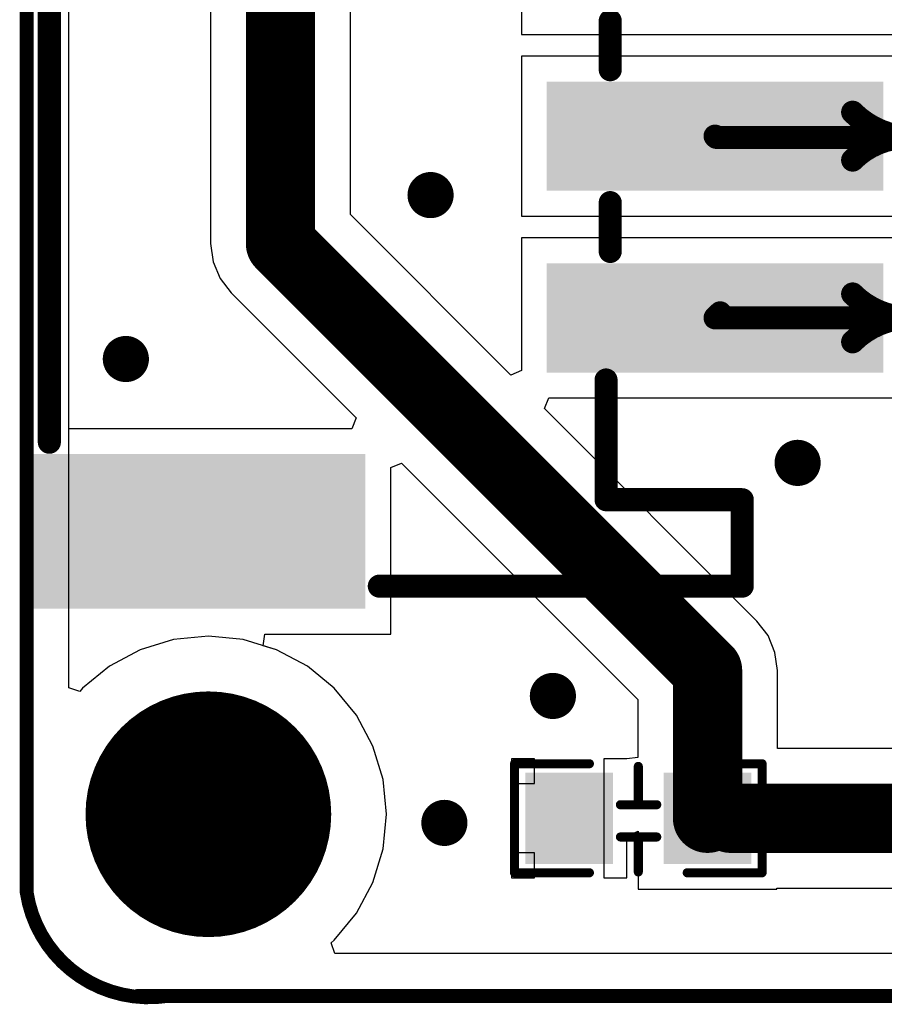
# Model space of a CAD drawing. Header units: millimetres. Extents: x -0.1 to 45.1, y -0.1 to 69.3.
# Tile 1 of 27: x -0.1 to 9.4, y -0.1 to 10.7. Entities that reach past the tile are written whole.
import ezdxf

# ---------------------------------------------------------------- set-up
doc = ezdxf.new("R2010")
doc.units = ezdxf.units.MM
for name, color, linetype in [('BottomLayer', 5, 'Continuous'), ('BottomSolder', 6, 'Continuous'), ('KeepOutLayer', 6, 'Continuous'), ('MultiLayer', 9, 'Continuous'), ('PadHoleLayer', 156, 'Continuous'), ('TopLayer', 1, 'Continuous'), ('TopOverlay', 2, 'Continuous'), ('TopPaste', 8, 'Continuous'), ('TopSolder', 216, 'Continuous'), ('ViaHoleLayer', 16, 'Continuous')]:
    doc.layers.add(name, color=color, linetype=linetype)

# ---------------------------------------------------------------- blocks, each defined once
blk = doc.blocks.new('HOLE_M2_6')
at = {"layer": 'BottomLayer', "const_width": 1.25}
blk.add_lwpolyline([(-0.625, 0, 1), (0.625, 0, 1)], format="xyb", close=True, dxfattribs=at)
at = {"layer": 'BottomSolder', "const_width": 1.352}
blk.add_lwpolyline([(-0.676, 0, 1), (0.676, 0, 1)], format="xyb", close=True, dxfattribs=at)
at = {"layer": 'MultiLayer', "const_width": 1.25}
blk.add_lwpolyline([(-0.625, 0, 1), (0.625, 0, 1)], format="xyb", close=True, dxfattribs=at)
at = {"layer": 'PadHoleLayer', "const_width": 1}
blk.add_lwpolyline([(-0.5, 0, 1), (0.5, 0, 1)], format="xyb", close=True, dxfattribs=at)
at = {"layer": 'TopLayer', "const_width": 1.25}
blk.add_lwpolyline([(-0.625, 0, 1), (0.625, 0, 1)], format="xyb", close=True, dxfattribs=at)
at = {"layer": 'TopSolder', "const_width": 1.352}
blk.add_lwpolyline([(-0.676, 0, 1), (0.676, 0, 1)], format="xyb", close=True, dxfattribs=at)
blk = doc.blocks.new('CONN_SMD_PH2_0_6PWB_24')
at = {"layer": 'TopLayer'}
for points in [[(2.537, 1.101), (3.537, 1.101), (2.537, 4.601), (3.537, 4.601)], [(4.537, 1.101), (5.537, 1.101), (4.537, 4.601), (5.537, 4.601)], [(6.638, -4.599), (8.138, -4.599), (6.638, -1.099), (8.138, -1.099)]]:
    blk.add_solid(points, dxfattribs=at)
at = {"layer": 'TopOverlay', "const_width": 0.254}
for points in [[(7.038, 1.652), (7.038, 3.151)], [(7.989, 3.151), (7.038, 3.151)], [(7.989, -0.843), (7.989, 3.151)], [(2.306, 1.698), (1.769, 1.698)], [(4.306, 1.698), (3.769, 1.698)], [(7.038, 1.652), (5.72, 1.652)], [(6.406, -4.474), (0.168, -4.474)]]:
    blk.add_lwpolyline(points, dxfattribs=at)
at = {"layer": 'TopOverlay', "const_width": 0.127}
for points in [[(6.975, 3.151, 1), (7.102, 3.151, 1)], [(6.975, 3.151, 1), (7.102, 3.151, 1)], [(7.926, 3.151, 1), (8.053, 3.151, 1)], [(7.926, 3.151, 1), (8.053, 3.151, 1)], [(1.705, 1.698, 1), (1.832, 1.698, 1)], [(2.243, 1.698, 1), (2.37, 1.698, 1)], [(3.705, 1.698, 1), (3.832, 1.698, 1)], [(4.243, 1.698, 1), (4.37, 1.698, 1)], [(5.657, 1.652, 1), (5.784, 1.652, 1)], [(6.975, 1.652, 1), (7.102, 1.652, 1)], [(6.975, 1.652, 1), (7.102, 1.652, 1)], [(7.926, -0.843, 1), (8.053, -0.843, 1)], [(6.343, -4.474, 1), (6.47, -4.474, 1)]]:
    blk.add_lwpolyline(points, format="xyb", close=True, dxfattribs=at)
at = {"layer": 'TopPaste'}
for points in [[(2.537, 1.101), (3.537, 1.101), (2.537, 4.601), (3.537, 4.601)], [(4.537, 1.101), (5.537, 1.101), (4.537, 4.601), (5.537, 4.601)], [(6.638, -4.599), (8.138, -4.599), (6.638, -1.099), (8.138, -1.099)]]:
    blk.add_solid(points, dxfattribs=at)
at = {"layer": 'TopSolder'}
for points in [[(2.436, 0.999), (3.639, 0.999), (2.436, 4.703), (3.639, 4.703)], [(4.436, 0.999), (5.639, 0.999), (4.436, 4.703), (5.639, 4.703)], [(6.536, -4.701), (8.239, -4.701), (6.536, -0.997), (8.239, -0.997)]]:
    blk.add_solid(points, dxfattribs=at)
blk = doc.blocks.new('0603C_27')
at = {"layer": 'TopLayer'}
for points in [[(-1.143, -0.4), (-0.381, -0.4), (-1.143, 0.4), (-0.381, 0.4)], [(0.381, -0.4), (1.143, -0.4), (0.381, 0.4), (1.143, 0.4)]]:
    blk.add_solid(points, dxfattribs=at)
at = {"layer": 'TopOverlay', "const_width": 0.1}
for points in [[(-0.538, 0.6), (-1.362, 0.6)], [(-1.362, 0.6), (-1.362, -0.6)], [(0, 0.591), (0, 0.229)], [(1.362, 0.6), (0.538, 0.6)], [(1.362, 0.6), (1.362, -0.6)], [(0.197, 0.206), (-0.203, 0.206)], [(0.197, -0.149), (-0.203, -0.149)], [(0, -0.171), (0, -0.571)], [(-0.538, -0.6), (-1.362, -0.6)], [(1.362, -0.6), (0.538, -0.6)]]:
    blk.add_lwpolyline(points, dxfattribs=at)
at = {"layer": 'TopOverlay', "const_width": 0.05}
for points in [[(-1.387, 0.6, 1), (-1.337, 0.6, 1)], [(-1.387, 0.6, 1), (-1.337, 0.6, 1)], [(-0.563, 0.6, 1), (-0.513, 0.6, 1)], [(-0.025, 0.591, 1), (0.025, 0.591, 1)], [(0.513, 0.6, 1), (0.563, 0.6, 1)], [(1.337, 0.6, 1), (1.387, 0.6, 1)], [(1.337, 0.6, 1), (1.387, 0.6, 1)], [(-0.228, 0.206, 1), (-0.178, 0.206, 1)], [(-0.025, 0.229, 1), (0.025, 0.229, 1)], [(0.172, 0.206, 1), (0.222, 0.206, 1)], [(-0.228, -0.149, 1), (-0.178, -0.149, 1)], [(0.172, -0.149, 1), (0.222, -0.149, 1)], [(-0.025, -0.171, 1), (0.025, -0.171, 1)], [(-0.025, -0.571, 1), (0.025, -0.571, 1)], [(-1.387, -0.6, 1), (-1.337, -0.6, 1)], [(-1.387, -0.6, 1), (-1.337, -0.6, 1)], [(-0.563, -0.6, 1), (-0.513, -0.6, 1)], [(0.513, -0.6, 1), (0.563, -0.6, 1)], [(1.337, -0.6, 1), (1.387, -0.6, 1)], [(1.337, -0.6, 1), (1.387, -0.6, 1)]]:
    blk.add_lwpolyline(points, format="xyb", close=True, dxfattribs=at)
at = {"layer": 'TopPaste'}
for points in [[(-1.143, -0.4), (-0.381, -0.4), (-1.143, 0.4), (-0.381, 0.4)], [(0.381, -0.4), (1.143, -0.4), (0.381, 0.4), (1.143, 0.4)]]:
    blk.add_solid(points, dxfattribs=at)
at = {"layer": 'TopSolder'}
for points in [[(-1.245, -0.502), (-0.279, -0.502), (-1.245, 0.502), (-0.279, 0.502)], [(0.279, -0.502), (1.245, -0.502), (0.279, 0.502), (1.245, 0.502)]]:
    blk.add_solid(points, dxfattribs=at)

msp = doc.modelspace()

# ---------------------------------------------------------------- linework, layer by layer
at = {"layer": 'BottomLayer'}
for p, q in [((0.466, 3.393), (0.466, 16.857)), ((1.618, 3.922), (1.25, 3.81)), ((2, 3.959), (1.618, 3.922)), ((2.382, 3.922), (2, 3.959)), ((2.75, 3.81), (2.382, 3.922)), ((1.25, 3.81), (0.911, 3.629)), ((3.089, 3.629), (2.75, 3.81)), ((0.911, 3.629), (0.614, 3.386)), ((3.386, 3.386), (3.089, 3.629)), ((0.586, 3.351), (0.466, 3.393)), ((0.614, 3.386), (0.586, 3.351)), ((3.629, 3.089), (3.386, 3.386)), ((3.81, 2.75), (3.629, 3.089)), ((3.922, 2.382), (3.81, 2.75)), ((3.959, 2), (3.922, 2.382)), ((3.922, 1.618), (3.959, 2)), ((3.81, 1.25), (3.922, 1.618)), ((3.629, 0.911), (3.81, 1.25)), ((3.386, 0.614), (3.629, 0.911)), ((3.351, 0.586), (3.386, 0.614)), ((3.393, 0.466), (3.351, 0.586)), ((41.607, 0.466), (3.393, 0.466))]:
    msp.add_line(p, q, dxfattribs=at)
at = {"layer": 'BottomLayer', "const_width": 0.254}
for points in [[(4.318, 8.814, 1), (4.572, 8.814, 1)], [(0.965, 7.01, 1), (1.219, 7.01, 1)], [(8.357, 5.867, 1), (8.611, 5.867, 1)], [(5.664, 3.302, 1), (5.918, 3.302, 1)], [(4.47, 1.905, 1), (4.724, 1.905, 1)]]:
    msp.add_lwpolyline(points, format="xyb", close=True, dxfattribs=at)
at = {"layer": 'KeepOutLayer', "const_width": 0.152}
for points in [[(0, 1.143), (0, 16.857)], [(1.219, 0), (28.829, 0)]]:
    msp.add_lwpolyline(points, dxfattribs=at)
at = {"layer": 'KeepOutLayer', "const_width": 0.0762}
for points in [[(-0.038, 1.143, 1), (0.038, 1.143, 1)], [(-0.038, 1.143, 1), (0.038, 1.143, 1)], [(1.181, 0, 1), (1.257, 0, 1)], [(1.511, 0, 1), (1.587, 0, 1)]]:
    msp.add_lwpolyline(points, format="xyb", close=True, dxfattribs=at)
at = {"layer": 'KeepOutLayer', "const_width": 0.152}
msp.add_lwpolyline([(1.549, 0, -0.414214), (0, 1.143)], format="xyb", dxfattribs=at)
at = {"layer": 'MultiLayer', "const_width": 0.254}
for points in [[(4.318, 8.814, 1), (4.572, 8.814, 1)], [(0.965, 7.01, 1), (1.219, 7.01, 1)], [(8.357, 5.867, 1), (8.611, 5.867, 1)], [(5.664, 3.302, 1), (5.918, 3.302, 1)], [(4.47, 1.905, 1), (4.724, 1.905, 1)]]:
    msp.add_lwpolyline(points, format="xyb", close=True, dxfattribs=at)
at = {"layer": 'TopLayer'}
for p, q in [((0.466, 6.243), (0.466, 16.857)), ((2.025, 15.977), (2.025, 8.28)), ((3.563, 8.599), (3.563, 15.658)), ((5.444, 12.344), (5.444, 10.582)), ((5.444, 10.582), (9.706, 10.582)), ((9.706, 10.344), (5.444, 10.344)), ((5.444, 10.344), (5.444, 8.582)), ((5.327, 6.834), (3.563, 8.599)), ((5.444, 8.582), (9.706, 8.582)), ((9.706, 8.344), (5.444, 8.344)), ((5.444, 8.344), (5.444, 6.883)), ((2.025, 8.28), (2.052, 8.081)), ((2.052, 8.081), (2.128, 7.896)), ((2.128, 7.896), (2.251, 7.737)), ((2.251, 7.737), (3.627, 6.361)), ((5.444, 6.883), (5.327, 6.834)), ((5.697, 6.464), (5.746, 6.582)), ((5.746, 6.582), (9.706, 6.582)), ((8.036, 4.125), (5.697, 6.464)), ((3.627, 6.361), (3.578, 6.243)), ((3.578, 6.243), (0.466, 6.243)), ((4.006, 5.815), (4.124, 5.864)), ((4.124, 5.864), (6.724, 3.263)), ((4.006, 3.981), (4.006, 5.815)), ((8.159, 3.966), (8.036, 4.125)), ((2.604, 3.854), (2.623, 3.981)), ((2.623, 3.981), (4.006, 3.981)), ((8.235, 3.78), (8.159, 3.966)), ((2.75, 3.81), (2.604, 3.854)), ((3.089, 3.629), (2.75, 3.81)), ((8.262, 3.581), (8.235, 3.78)), ((3.386, 3.386), (3.089, 3.629)), ((8.262, 2.724), (8.262, 3.581)), ((3.629, 3.089), (3.386, 3.386)), ((6.724, 3.263), (6.724, 2.626)), ((3.81, 2.75), (3.629, 3.089)), ((3.922, 2.382), (3.81, 2.75)), ((9.939, 2.724), (8.262, 2.724)), ((5.588, 2.61), (5.334, 2.61)), ((5.334, 2.61), (5.334, 2.337)), ((5.588, 2.337), (5.588, 2.61)), ((6.597, 2.61), (6.35, 2.61)), ((6.35, 2.61), (6.35, 1.956)), ((6.604, 2.61), (6.597, 2.61)), ((6.724, 2.626), (6.604, 2.61)), ((3.959, 2), (3.922, 2.382)), ((5.334, 2.337), (5.588, 2.337)), ((3.922, 1.618), (3.959, 2)), ((6.35, 1.956), (6.35, 1.302)), ((6.604, 1.758), (6.731, 1.813)), ((6.604, 1.302), (6.604, 1.758)), ((6.731, 1.813), (6.731, 1.175)), ((3.81, 1.25), (3.922, 1.618)), ((5.588, 1.575), (5.334, 1.575)), ((5.334, 1.575), (5.334, 1.302)), ((5.588, 1.302), (5.588, 1.575)), ((5.334, 1.302), (5.588, 1.302)), ((6.35, 1.302), (6.604, 1.302)), ((3.629, 0.911), (3.81, 1.25)), ((6.731, 1.175), (8.255, 1.175)), ((8.255, 1.175), (8.255, 1.187)), ((8.255, 1.187), (10.072, 1.187)), ((3.386, 0.614), (3.629, 0.911)), ((3.351, 0.586), (3.386, 0.614)), ((3.393, 0.466), (3.351, 0.586)), ((41.607, 0.466), (3.393, 0.466))]:
    msp.add_line(p, q, dxfattribs=at)
for points, const_width in [([(2.794, 8.28), (2.794, 15.977)], 0.762), ([(7.575, 9.463), (7.589, 9.449)], 0.254), ([(7.589, 9.449), (14.961, 9.449)], 0.254), ([(2.794, 8.28), (7.493, 3.581)], 0.762), ([(7.575, 7.463), (7.631, 7.518)], 0.254), ([(7.575, 7.463), (15.413, 7.463)], 0.254), ([(7.493, 1.956), (7.493, 3.581)], 0.762), ([(7.747, 1.956), (11.026, 1.956)], 0.762)]:
    msp.add_lwpolyline(points, dxfattribs=dict(at, const_width=const_width))
at = {"layer": 'TopLayer', "const_width": 0.254}
for points in [[(9.759, 9.449, -0.198912), (9.089, 9.726)], [(9.089, 9.199, -0.198912), (9.693, 9.449)], [(9.726, 7.463, -0.198912), (9.089, 7.726)], [(9.089, 7.199, -0.198912), (9.726, 7.463)]]:
    msp.add_lwpolyline(points, format="xyb", dxfattribs=at)
at = {"layer": 'TopLayer'}
for points, const_width in [([(9.026, 9.726, 1), (9.153, 9.726, 1)], 0.127), ([(7.512, 9.463, 1), (7.639, 9.463, 1)], 0.127), ([(7.526, 9.449, 1), (7.653, 9.449, 1)], 0.127), ([(7.526, 9.449, 1), (7.653, 9.449, 1)], 0.127), ([(9.026, 9.199, 1), (9.153, 9.199, 1)], 0.127), ([(4.318, 8.814, 1), (4.572, 8.814, 1)], 0.254), ([(2.603, 8.28, 1), (2.985, 8.28, 1)], 0.381), ([(2.603, 8.28, 1), (2.985, 8.28, 1)], 0.381), ([(9.026, 7.726, 1), (9.153, 7.726, 1)], 0.127), ([(7.512, 7.463, 1), (7.639, 7.463, 1)], 0.127), ([(7.512, 7.463, 1), (7.639, 7.463, 1)], 0.127), ([(7.568, 7.518, 1), (7.695, 7.518, 1)], 0.127), ([(0.965, 7.01, 1), (1.219, 7.01, 1)], 0.254), ([(9.026, 7.199, 1), (9.153, 7.199, 1)], 0.127), ([(8.357, 5.867, 1), (8.611, 5.867, 1)], 0.254), ([(7.302, 3.581, 1), (7.684, 3.581, 1)], 0.381), ([(7.302, 3.581, 1), (7.684, 3.581, 1)], 0.381), ([(5.664, 3.302, 1), (5.918, 3.302, 1)], 0.254), ([(7.302, 1.956, 1), (7.684, 1.956, 1)], 0.381), ([(7.556, 1.956, 1), (7.938, 1.956, 1)], 0.381), ([(4.47, 1.905, 1), (4.724, 1.905, 1)], 0.254)]:
    msp.add_lwpolyline(points, format="xyb", close=True, dxfattribs=dict(at, const_width=const_width))
at = {"layer": 'ViaHoleLayer', "const_width": 0.127}
for points in [[(4.381, 8.814, 1), (4.508, 8.814, 1)], [(1.029, 7.01, 1), (1.156, 7.01, 1)], [(8.42, 5.867, 1), (8.547, 5.867, 1)], [(5.728, 3.302, 1), (5.855, 3.302, 1)], [(4.534, 1.905, 1), (4.661, 1.905, 1)]]:
    msp.add_lwpolyline(points, format="xyb", close=True, dxfattribs=at)

# ---------------------------------------------------------------- block references
for name, p, rotation in [('CONN_SMD_PH2_0_6PWB_24', (4.724, 12.5), 270), ('0603C_27', (6.731, 1.956), 180)]:
    msp.add_blockref(name, p, dxfattribs=dict(rotation=rotation))
msp.add_blockref('HOLE_M2_6', (2, 2))

doc.saveas('drawing.dxf')
